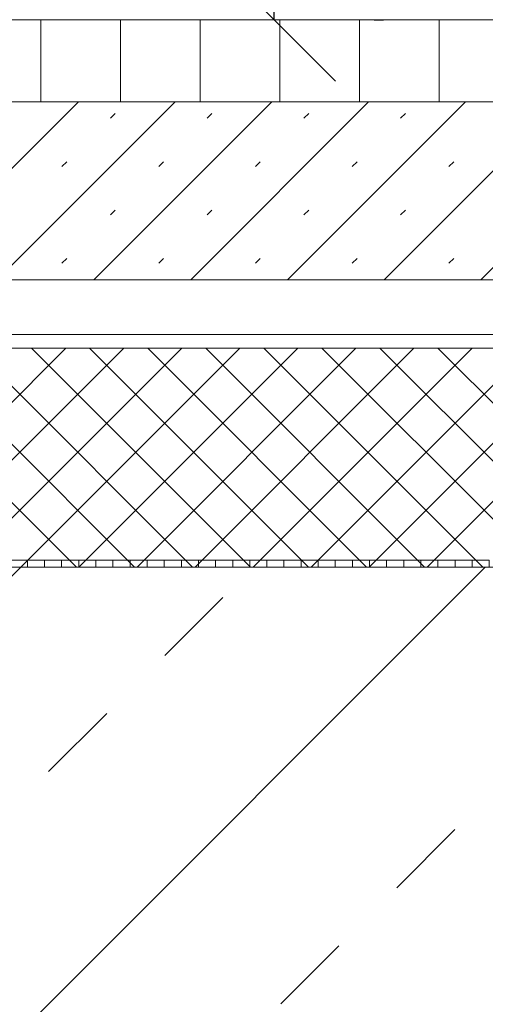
# Model space of a CAD drawing. Header units: metres. Extents: x 69 to 122.5, y -21.4 to -4.6.
# Tile 101 of 250: x 77.672 to 77.842, y -15.571 to -15.211. Entities that reach past the tile are written whole.
import ezdxf

# ---------------------------------------------------------------- set-up
doc = ezdxf.new("R2010")
doc.units = ezdxf.units.M
doc.header["$LTSCALE"] = 0.02
doc.layers.get('0').update_dxf_attribs({"lineweight": 25})
for name, color, linetype, lineweight in [('013_Beton und Stahlbetonarbeiten-allg.', 7, 'Continuous', 13), ('025_Estricharbeiten-320 Dämmung', 7, 'Continuous', 9), ('025_Estricharbeiten-320 Estrich', 7, 'Continuous', 9), ('025_Estricharbeiten-320 FbHz', 7, 'Continuous', 9), ('028_Parkettarbeiten-320 Stäbchenparkett', 7, 'Continuous', 9), ('032_Metallarbeiten-Bemassung 1_20', 7, 'Continuous', 9), ('Keine', 7, 'Continuous', 9)]:
    doc.layers.add(name, color=color, linetype=linetype, lineweight=lineweight)

msp = doc.modelspace()

# ---------------------------------------------------------------- linework, layer by layer
at = {"color": 0, "linetype": 'ByBlock', "lineweight": -2}
msp.add_line((77.76514, -15.21092), (77.76514, -15.16602), dxfattribs=at)
at = {"color": 0, "linetype": 'Continuous', "lineweight": 15}
msp.add_line((77.78759, -15.23337), (77.74269, -15.18846), dxfattribs=at)
at = {"layer": '013_Beton und Stahlbetonarbeiten-allg.', "color": 251, "linetype": 'Continuous', "lineweight": 5, "true_color": 0x555555}
for p, q in [((77.67262, -15.41092), (76.92262, -16.16092)), ((77.84233, -15.41092), (77.09233, -16.16092))]:
    msp.add_line(p, q, dxfattribs=at)
at = {"layer": '013_Beton und Stahlbetonarbeiten-allg.', "color": 251, "linetype": 'Continuous', "lineweight": 9, "true_color": 0x555555}
for p, q in [((77.72518, -15.44321), (77.74639, -15.422)), ((77.68275, -15.48564), (77.70396, -15.46443)), ((77.81003, -15.52806), (77.83124, -15.50685)), ((77.7676, -15.57049), (77.78882, -15.54928))]:
    msp.add_line(p, q, dxfattribs=at)
at = {"layer": '013_Beton und Stahlbetonarbeiten-allg.', "color": 7, "linetype": 'Continuous', "lineweight": 18}
msp.add_lwpolyline([(78.57297, -16.16092), (78.72297, -16.01092), (79.2, -16.01092), (79.2, -15.41092), (77.41, -15.41092), (77.395, -15.42592), (77.395, -15.54592), (77.38, -15.56092), (76.84078, -15.56092), (76.82578, -15.57592), (76.82578, -16.16092)], close=True, dxfattribs=at)
at = {"layer": '025_Estricharbeiten-320 Dämmung', "color": 9, "linetype": 'Continuous', "lineweight": 5, "true_color": 0xb9b9b9}
for p, q in [((77.68898, -15.33092), (77.60898, -15.41092)), ((77.61288, -15.33092), (77.69288, -15.41092)), ((77.7102, -15.33092), (77.6302, -15.41092)), ((77.63409, -15.33092), (77.71409, -15.41092)), ((77.73141, -15.33092), (77.65141, -15.41092)), ((77.65531, -15.33092), (77.73531, -15.41092)), ((77.75262, -15.33092), (77.67262, -15.41092)), ((77.67652, -15.33092), (77.75652, -15.41092)), ((77.77383, -15.33092), (77.69383, -15.41092)), ((77.69773, -15.33092), (77.77773, -15.41092)), ((77.79505, -15.33092), (77.71505, -15.41092)), ((77.71895, -15.33092), (77.79895, -15.41092)), ((77.81626, -15.33092), (77.73626, -15.41092)), ((77.74016, -15.33092), (77.82016, -15.41092)), ((77.83747, -15.33092), (77.75747, -15.41092)), ((77.76137, -15.33092), (77.84137, -15.41092)), ((77.85869, -15.33092), (77.77869, -15.41092)), ((77.78259, -15.33092), (77.86259, -15.41092)), ((77.8799, -15.33092), (77.7999, -15.41092)), ((77.8038, -15.33092), (77.8838, -15.41092)), ((77.90111, -15.33092), (77.82111, -15.41092)), ((77.82501, -15.33092), (77.90501, -15.41092))]:
    msp.add_line(p, q, dxfattribs=at)
at = {"layer": '025_Estricharbeiten-320 Dämmung'}
msp.add_lwpolyline([(77.43645, -15.33092), (77.43645, -15.41092), (79.2, -15.41092), (79.2, -15.33092)], close=True, dxfattribs=at)
at = {"layer": '025_Estricharbeiten-320 Estrich', "color": 251, "linetype": 'Continuous', "lineweight": 9, "true_color": 0x555555}
for p, q in [((77.6286, -15.30592), (77.6936, -15.24092)), ((77.66396, -15.30592), (77.72896, -15.24092)), ((77.69931, -15.30592), (77.76431, -15.24092)), ((77.73467, -15.30592), (77.79967, -15.24092)), ((77.77003, -15.30592), (77.83503, -15.24092)), ((77.80538, -15.30592), (77.87038, -15.24092)), ((77.84074, -15.30592), (77.90574, -15.24092)), ((77.7053, -15.2469), (77.70707, -15.24513)), ((77.74065, -15.2469), (77.74242, -15.24513)), ((77.77601, -15.2469), (77.77778, -15.24513)), ((77.81136, -15.2469), (77.81313, -15.24513)), ((77.68762, -15.26458), (77.68939, -15.26281)), ((77.72298, -15.26458), (77.72474, -15.26281)), ((77.75833, -15.26458), (77.7601, -15.26281)), ((77.79369, -15.26458), (77.79545, -15.26281)), ((77.82904, -15.26458), (77.83081, -15.26281)), ((77.7053, -15.28225), (77.70707, -15.28049)), ((77.74065, -15.28225), (77.74242, -15.28049)), ((77.77601, -15.28225), (77.77778, -15.28049)), ((77.81136, -15.28225), (77.81313, -15.28049)), ((77.68762, -15.29993), (77.68939, -15.29816)), ((77.72298, -15.29993), (77.72474, -15.29816)), ((77.75833, -15.29993), (77.7601, -15.29816)), ((77.79369, -15.29993), (77.79545, -15.29816)), ((77.82904, -15.29993), (77.83081, -15.29816))]:
    msp.add_line(p, q, dxfattribs=at)
at = {"layer": '025_Estricharbeiten-320 Estrich'}
msp.add_lwpolyline([(77.43645, -15.24092), (77.43645, -15.30592), (79.2, -15.30592), (79.2, -15.24092)], close=True, dxfattribs=at)
at = {"layer": '025_Estricharbeiten-320 FbHz'}
msp.add_lwpolyline([(77.43645, -15.30592), (77.43645, -15.32592), (79.2, -15.32592), (79.2, -15.30592)], close=True, dxfattribs=at)
at = {"layer": '028_Parkettarbeiten-320 Stäbchenparkett', "color": 27, "linetype": 'Continuous', "lineweight": 5, "true_color": 0x7f532a}
for p, q in [((77.67995, -15.24092), (77.67995, -15.21092)), ((77.70906, -15.24092), (77.70906, -15.21092)), ((77.73816, -15.24092), (77.73816, -15.21092)), ((77.76726, -15.24092), (77.76726, -15.21092)), ((77.79637, -15.24092), (77.79637, -15.21092)), ((77.82547, -15.24092), (77.82547, -15.21092))]:
    msp.add_line(p, q, dxfattribs=at)
at = {"layer": '028_Parkettarbeiten-320 Stäbchenparkett'}
msp.add_lwpolyline([(77.43645, -15.21092), (77.43645, -15.24092), (79.2, -15.24092), (79.2, -15.21092)], close=True, dxfattribs=at)
at = {"layer": '032_Metallarbeiten-Bemassung 1_20', "color": 0, "lineweight": -2}
msp.add_line((77.80168, -15.21092), (77.80514, -15.21092), dxfattribs=at)
at = {"layer": 'Keine', "color": 7, "linetype": 'Continuous', "lineweight": 9}
for points in [[(77.675, -15.41092), (77.66875, -15.41092), (77.66875, -15.40842), (77.675, -15.40842)], [(77.68125, -15.41092), (77.675, -15.41092), (77.675, -15.40842), (77.68125, -15.40842)], [(77.6875, -15.41092), (77.68125, -15.41092), (77.68125, -15.40842), (77.6875, -15.40842)], [(77.69375, -15.41092), (77.6875, -15.41092), (77.6875, -15.40842), (77.69375, -15.40842)], [(77.7, -15.41092), (77.69375, -15.41092), (77.69375, -15.40842), (77.7, -15.40842)], [(77.70625, -15.41092), (77.7, -15.41092), (77.7, -15.40842), (77.70625, -15.40842)], [(77.7125, -15.41092), (77.70625, -15.41092), (77.70625, -15.40842), (77.7125, -15.40842)], [(77.71875, -15.41092), (77.7125, -15.41092), (77.7125, -15.40842), (77.71875, -15.40842)], [(77.725, -15.41092), (77.71875, -15.41092), (77.71875, -15.40842), (77.725, -15.40842)], [(77.73125, -15.41092), (77.725, -15.41092), (77.725, -15.40842), (77.73125, -15.40842)], [(77.7375, -15.41092), (77.73125, -15.41092), (77.73125, -15.40842), (77.7375, -15.40842)], [(77.74375, -15.41092), (77.7375, -15.41092), (77.7375, -15.40842), (77.74375, -15.40842)], [(77.75, -15.41092), (77.74375, -15.41092), (77.74375, -15.40842), (77.75, -15.40842)], [(77.75625, -15.41092), (77.75, -15.41092), (77.75, -15.40842), (77.75625, -15.40842)], [(77.7625, -15.41092), (77.75625, -15.41092), (77.75625, -15.40842), (77.7625, -15.40842)], [(77.76875, -15.41092), (77.7625, -15.41092), (77.7625, -15.40842), (77.76875, -15.40842)], [(77.775, -15.41092), (77.76875, -15.41092), (77.76875, -15.40842), (77.775, -15.40842)], [(77.78125, -15.41092), (77.775, -15.41092), (77.775, -15.40842), (77.78125, -15.40842)], [(77.7875, -15.41092), (77.78125, -15.41092), (77.78125, -15.40842), (77.7875, -15.40842)], [(77.79375, -15.41092), (77.7875, -15.41092), (77.7875, -15.40842), (77.79375, -15.40842)], [(77.8, -15.41092), (77.79375, -15.41092), (77.79375, -15.40842), (77.8, -15.40842)], [(77.80625, -15.41092), (77.8, -15.41092), (77.8, -15.40842), (77.80625, -15.40842)], [(77.8125, -15.41092), (77.80625, -15.41092), (77.80625, -15.40842), (77.8125, -15.40842)], [(77.81875, -15.41092), (77.8125, -15.41092), (77.8125, -15.40842), (77.81875, -15.40842)], [(77.825, -15.41092), (77.81875, -15.41092), (77.81875, -15.40842), (77.825, -15.40842)], [(77.83125, -15.41092), (77.825, -15.41092), (77.825, -15.40842), (77.83125, -15.40842)], [(77.8375, -15.41092), (77.83125, -15.41092), (77.83125, -15.40842), (77.8375, -15.40842)], [(77.84375, -15.41092), (77.8375, -15.41092), (77.8375, -15.40842), (77.84375, -15.40842)]]:
    msp.add_lwpolyline(points, close=True, dxfattribs=at)

doc.saveas('drawing.dxf')
